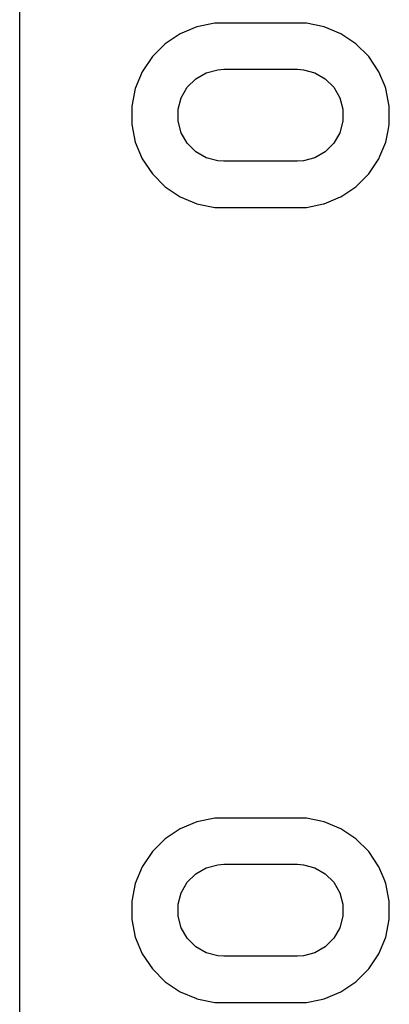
# Model space of a CAD drawing. Extents: x 70 to 224, y -154 to -54.
# Tile 10 of 55: x 104 to 108, y -112 to -101. Entities that reach past the tile are written whole.
import ezdxf

# ---------------------------------------------------------------- set-up
doc = ezdxf.new("R2010")
doc.units = 0
doc.layers.add('BLACK', color=7, linetype='CONTINUOUS')

msp = doc.modelspace()

# ---------------------------------------------------------------- linework, layer by layer
at = {"layer": 'BLACK', "linetype": 'CONTINUOUS'}
for p, q in [((103.9, -102.226043), (103.9, -99.3)), ((105.82816, -101.16545), (105.646092, -101.240864)), ((105.82817, -101.165447), (105.82816, -101.16545)), ((106.021457, -101.127), (105.82817, -101.165447)), ((106.021459, -101.127), (106.021457, -101.127)), ((107.018541, -101.127), (106.021459, -101.127)), ((107.018543, -101.127), (107.018541, -101.127)), ((107.211829, -101.165447), (107.018543, -101.127)), ((107.211839, -101.16545), (107.211829, -101.165447)), ((107.393907, -101.240864), (107.211839, -101.16545)), ((105.646079, -101.240871), (105.482218, -101.35036)), ((105.646092, -101.240864), (105.646079, -101.240871)), ((107.39392, -101.240871), (107.393907, -101.240864)), ((107.557781, -101.35036), (107.39392, -101.240871)), ((105.482214, -101.350363), (105.342863, -101.489714)), ((105.482218, -101.35036), (105.482214, -101.350363)), ((107.557785, -101.350363), (107.557781, -101.35036)), ((107.697136, -101.489714), (107.557785, -101.350363)), ((105.34286, -101.489718), (105.233371, -101.653579)), ((105.342863, -101.489714), (105.34286, -101.489718)), ((107.697139, -101.489718), (107.697136, -101.489714)), ((107.806628, -101.653579), (107.697139, -101.489718)), ((105.928658, -101.66556), (106.054737, -101.631778)), ((106.054737, -101.631778), (106.12, -101.6275)), ((106.12, -101.6275), (106.92, -101.6275)), ((106.92, -101.6275), (106.985263, -101.631778)), ((106.985263, -101.631778), (107.111342, -101.66556)), ((105.233364, -101.653592), (105.15795, -101.83566)), ((105.233371, -101.653579), (105.233364, -101.653592)), ((105.723323, -101.823119), (105.815619, -101.730823)), ((105.815619, -101.730823), (105.928658, -101.66556)), ((107.111342, -101.66556), (107.224381, -101.730823)), ((107.224381, -101.730823), (107.316677, -101.823119)), ((107.806635, -101.653592), (107.806628, -101.653579)), ((107.873728, -101.815572), (107.806635, -101.653592)), ((105.157947, -101.83567), (105.1195, -102.028956)), ((105.15795, -101.83566), (105.157947, -101.83567)), ((105.65806, -101.936158), (105.723323, -101.823119)), ((107.316677, -101.823119), (107.38194, -101.936158)), ((107.882051, -101.835665), (107.873728, -101.815572)), ((107.882051, -101.835669), (107.882051, -101.835665)), ((107.882052, -101.83567), (107.882051, -101.835669)), ((107.9205, -102.028956), (107.882052, -101.83567)), ((105.624278, -102.062237), (105.65806, -101.936158)), ((107.38194, -101.936158), (107.415722, -102.062237)), ((105.1195, -102.028956), (105.1195, -102.028959)), ((105.1195, -102.028959), (105.1195, -102.226041)), ((105.624278, -102.192763), (105.624278, -102.062237)), ((107.415722, -102.062237), (107.415722, -102.192763)), ((107.9205, -102.226043), (107.9205, -102.028956)), ((103.9, -110.866043), (103.9, -102.226043)), ((105.1195, -102.226043), (105.119499, -102.226043)), ((105.119499, -102.226043), (105.157947, -102.419329)), ((105.1195, -102.226041), (105.1195, -102.226043)), ((105.65806, -102.318842), (105.624278, -102.192763)), ((107.415722, -102.192763), (107.38194, -102.318842)), ((107.882051, -102.419335), (107.907513, -102.29133)), ((107.907513, -102.29133), (107.9205, -102.226043)), ((105.723323, -102.431881), (105.65806, -102.318842)), ((107.38194, -102.318842), (107.316677, -102.431881)), ((105.157947, -102.419329), (105.15795, -102.419339)), ((105.15795, -102.419339), (105.233364, -102.601407)), ((105.815619, -102.524177), (105.723323, -102.431881)), ((107.316677, -102.431881), (107.224381, -102.524177)), ((107.839871, -102.521167), (107.882051, -102.419335)), ((105.233364, -102.601407), (105.233371, -102.60142)), ((105.233371, -102.60142), (105.34286, -102.765281)), ((105.928658, -102.58944), (105.815619, -102.524177)), ((106.054737, -102.623222), (105.928658, -102.58944)), ((107.111342, -102.58944), (106.985263, -102.623222)), ((107.224381, -102.524177), (107.111342, -102.58944)), ((107.697139, -102.765282), (107.806632, -102.601414)), ((107.806632, -102.601414), (107.818918, -102.571754)), ((107.818918, -102.571754), (107.839871, -102.521167)), ((106.12, -102.6275), (106.054737, -102.623222)), ((106.92, -102.6275), (106.12, -102.6275)), ((106.985263, -102.623222), (106.92, -102.6275)), ((105.34286, -102.765281), (105.342863, -102.765285)), ((105.342863, -102.765285), (105.482214, -102.904636)), ((107.557782, -102.904639), (107.697139, -102.765282)), ((105.482214, -102.904636), (105.482218, -102.904639)), ((105.482218, -102.904639), (105.646079, -103.014128)), ((107.393914, -103.014132), (107.557782, -102.904639)), ((105.646079, -103.014128), (105.646092, -103.014135)), ((105.646092, -103.014135), (105.819247, -103.085857)), ((107.211835, -103.089551), (107.390532, -103.015533)), ((107.390532, -103.015533), (107.393907, -103.014135)), ((107.393907, -103.014134), (107.393914, -103.014132)), ((107.393907, -103.014135), (107.393907, -103.014134)), ((105.819247, -103.085857), (105.828165, -103.089551)), ((105.828165, -103.089551), (105.828169, -103.089551)), ((105.828169, -103.089551), (105.82817, -103.089552)), ((105.82817, -103.089552), (106.021456, -103.128)), ((106.021456, -103.128), (106.021459, -103.128)), ((106.021459, -103.128), (107.018543, -103.128)), ((107.018543, -103.128), (107.202881, -103.091332)), ((107.202881, -103.091332), (107.211835, -103.089551)), ((106.021457, -109.767), (105.82817, -109.805447)), ((106.021459, -109.767), (106.021457, -109.767)), ((107.018541, -109.767), (106.021459, -109.767)), ((107.018543, -109.767), (107.018541, -109.767)), ((107.211829, -109.805447), (107.018543, -109.767)), ((105.646079, -109.880871), (105.482218, -109.99036)), ((105.646092, -109.880864), (105.646079, -109.880871)), ((105.82816, -109.80545), (105.646092, -109.880864)), ((105.82817, -109.805447), (105.82816, -109.80545)), ((107.211839, -109.80545), (107.211829, -109.805447)), ((107.393907, -109.880864), (107.211839, -109.80545)), ((107.39392, -109.880871), (107.393907, -109.880864)), ((107.557781, -109.99036), (107.39392, -109.880871)), ((105.482214, -109.990363), (105.342863, -110.129714)), ((105.482218, -109.99036), (105.482214, -109.990363)), ((107.557785, -109.990363), (107.557781, -109.99036)), ((107.697136, -110.129714), (107.557785, -109.990363)), ((105.34286, -110.129718), (105.233371, -110.293579)), ((105.342863, -110.129714), (105.34286, -110.129718)), ((107.697139, -110.129718), (107.697136, -110.129714)), ((107.806628, -110.293579), (107.697139, -110.129718)), ((105.233364, -110.293592), (105.15795, -110.47566)), ((105.233371, -110.293579), (105.233364, -110.293592)), ((105.815619, -110.370823), (105.928658, -110.30556)), ((105.928658, -110.30556), (106.054737, -110.271778)), ((106.054737, -110.271778), (106.12, -110.2675)), ((106.12, -110.2675), (106.92, -110.2675)), ((106.92, -110.2675), (106.985263, -110.271778)), ((106.985263, -110.271778), (107.111342, -110.30556)), ((107.111342, -110.30556), (107.224381, -110.370823)), ((107.806635, -110.293592), (107.806628, -110.293579)), ((107.863008, -110.42969), (107.806635, -110.293592)), ((105.723323, -110.463119), (105.815619, -110.370823)), ((107.224381, -110.370823), (107.316677, -110.463119)), ((105.157947, -110.47567), (105.1195, -110.668956)), ((105.15795, -110.47566), (105.157947, -110.47567)), ((105.65806, -110.576158), (105.723323, -110.463119)), ((107.316677, -110.463119), (107.38194, -110.576158)), ((107.882051, -110.475665), (107.863008, -110.42969)), ((107.882051, -110.475669), (107.882051, -110.475665)), ((107.882052, -110.47567), (107.882051, -110.475669)), ((107.9205, -110.668956), (107.882052, -110.47567)), ((105.624278, -110.702237), (105.65806, -110.576158)), ((107.38194, -110.576158), (107.415722, -110.702237)), ((105.1195, -110.668956), (105.1195, -110.668959)), ((105.1195, -110.668959), (105.1195, -110.866041)), ((105.624278, -110.832763), (105.624278, -110.702237)), ((107.415722, -110.702237), (107.415722, -110.832763)), ((107.9205, -110.866043), (107.9205, -110.668956)), ((105.65806, -110.958842), (105.624278, -110.832763)), ((107.415722, -110.832763), (107.38194, -110.958842)), ((103.9, -149.149289), (103.9, -110.866043)), ((105.1195, -110.866043), (105.119499, -110.866043)), ((105.119499, -110.866043), (105.157947, -111.059329)), ((105.1195, -110.866041), (105.1195, -110.866043)), ((105.723323, -111.071881), (105.65806, -110.958842)), ((107.38194, -110.958842), (107.316677, -111.071881)), ((107.882051, -111.059335), (107.908618, -110.925776)), ((107.908618, -110.925776), (107.9205, -110.866043)), ((105.157947, -111.059329), (105.15795, -111.059339)), ((105.15795, -111.059339), (105.233364, -111.241407)), ((107.806632, -111.241414), (107.882051, -111.059335)), ((105.815619, -111.164177), (105.723323, -111.071881)), ((105.928658, -111.22944), (105.815619, -111.164177)), ((107.224381, -111.164177), (107.111342, -111.22944)), ((107.316677, -111.071881), (107.224381, -111.164177)), ((105.233364, -111.241407), (105.233371, -111.24142)), ((105.233371, -111.24142), (105.34286, -111.405281)), ((106.054737, -111.263222), (105.928658, -111.22944)), ((106.12, -111.2675), (106.054737, -111.263222)), ((106.92, -111.2675), (106.12, -111.2675)), ((106.985263, -111.263222), (106.92, -111.2675)), ((107.111342, -111.22944), (106.985263, -111.263222)), ((107.697139, -111.405282), (107.806632, -111.241414)), ((105.34286, -111.405281), (105.342863, -111.405285)), ((105.342863, -111.405285), (105.482214, -111.544636)), ((107.557782, -111.544639), (107.697139, -111.405282)), ((105.482214, -111.544636), (105.482218, -111.544639)), ((105.482218, -111.544639), (105.646079, -111.654128)), ((107.393914, -111.654132), (107.557782, -111.544639)), ((105.646079, -111.654128), (105.646092, -111.654135)), ((105.646092, -111.654135), (105.823324, -111.727546)), ((107.211835, -111.729551), (107.393914, -111.654132)), ((105.823324, -111.727546), (105.828165, -111.729551)), ((105.828165, -111.729551), (105.828169, -111.729551)), ((105.828169, -111.729551), (105.82817, -111.729552)), ((105.82817, -111.729552), (106.021456, -111.768)), ((106.021456, -111.768), (106.021459, -111.768)), ((106.021459, -111.768), (107.018543, -111.768)), ((107.018543, -111.768), (107.159727, -111.739916)), ((107.159727, -111.739916), (107.211835, -111.729551))]:
    msp.add_line(p, q, dxfattribs=at)

doc.saveas('drawing.dxf')
